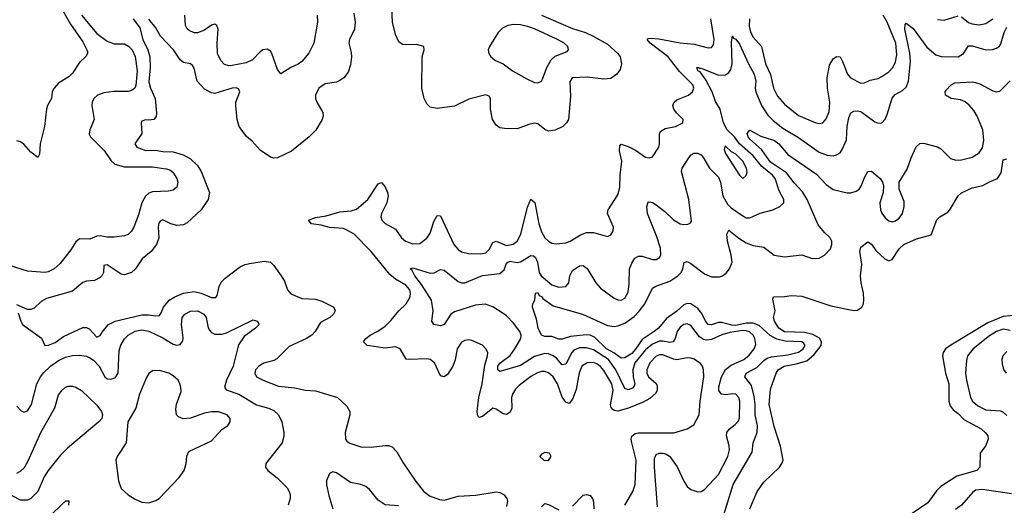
# Model space of a CAD drawing. Header units: inches. Extents: x 1843162 to 1959474, y 907081 to 1016326.
# Tile 53 of 256: x 1861806 to 1867476, y 946210 to 949004. Entities that reach past the tile are written whole.
import ezdxf

# ---------------------------------------------------------------- set-up
doc = ezdxf.new("R2010")
doc.units = ezdxf.units.IN
doc.header["$MEASUREMENT"] = 0
doc.layers.add('B8964', color=7, linetype='Continuous')

msp = doc.modelspace()

# ---------------------------------------------------------------- linework, layer by layer
at = {"layer": 'B8964', "color": 5}
for points, elevation in [([(1862035.9, 949090), (1862098.5, 948978.5), (1862170, 948877.7), (1862196.1, 948823.9), (1862196, 948810), (1862187, 948793), (1862150, 948757.4), (1862110, 948695.6), (1862090, 948677.8), (1862030, 948639.2), (1862003.5, 948610), (1861993.5, 948590), (1861989.8, 948550), (1861966.2, 948510), (1861960.9, 948490), (1861949.7, 948390), (1861924.5, 948290), (1861919, 948230), (1861910, 948212), (1861870, 948242.8), (1861828.9, 948288.9), (1861810, 948301.6), (1861790, 948306.4)], 660), ([(1864810, 949030.3), (1864990, 948953.1), (1865063.5, 948930), (1865108, 948910), (1865190, 948864.2), (1865249.8, 948810), (1865263.2, 948790), (1865270.7, 948750), (1865262.9, 948717.1), (1865244.4, 948690), (1865210, 948666.5), (1865170, 948661.8), (1865074.4, 948674.4), (1864987.6, 948670), (1864973.6, 948646.4), (1864978.3, 948561.7), (1864966.4, 948430), (1864955.1, 948410), (1864932.8, 948390), (1864890, 948367.7), (1864850, 948363.2), (1864830, 948371.7), (1864790, 948405.8), (1864770, 948409.2), (1864738, 948402), (1864670, 948376.5), (1864597.4, 948377.4), (1864570, 948382.3), (1864550, 948397), (1864529.2, 948430), (1864516.8, 948490), (1864516.9, 948550), (1864510, 948564.4), (1864490.9, 948570.9), (1864393, 948547), (1864310, 948505.7), (1864210, 948494), (1864170, 948500.5), (1864150, 948520.5), (1864134.3, 948550), (1864122, 948610), (1864123.2, 948790), (1864134.3, 948830), (1864132.2, 948850), (1864090, 948862), (1864030, 948859), (1864010, 948862.3), (1863990, 948877.6), (1863970, 948918), (1863951.9, 948990), (1863949.1, 949070.9)], 620), ([(1862161.2, 949030), (1862250, 948925.6), (1862310, 948880.2), (1862350, 948865.4), (1862410, 948865.2), (1862432.3, 948852.3), (1862452.7, 948830), (1862470, 948792.8), (1862482.9, 948710), (1862474.7, 948625.3), (1862469.1, 948610.9), (1862450, 948596.5), (1862429.8, 948590.2), (1862348.5, 948591.5), (1862290, 948584), (1862254.5, 948570), (1862233, 948550), (1862223, 948530), (1862222, 948510), (1862234.7, 948430), (1862209.6, 948370), (1862206.3, 948346.3), (1862214.3, 948330), (1862291.8, 948251.8), (1862332.1, 948192.1), (1862353.6, 948173.6), (1862410, 948158), (1862570, 948157.5), (1862650, 948146.2), (1862670, 948139.8), (1862687.6, 948127.6), (1862710.9, 948090), (1862716, 948070), (1862710, 948040.7), (1862690, 948023.1), (1862662.8, 948017.2), (1862570, 948014.3), (1862550, 948005.2), (1862530.9, 947989.1), (1862508.9, 947951.1), (1862490, 947880.5), (1862462.4, 947810), (1862450, 947787.2), (1862430, 947767.9), (1862410, 947759.7), (1862350, 947752.1), (1862310, 947752.9), (1862270, 947761.5), (1862250, 947758.4), (1862210, 947740.7), (1862150, 947744), (1862130, 947725.7), (1862100.4, 947679.6), (1862039.1, 947600.9), (1862004.2, 947570), (1861970, 947553), (1861950, 947548.7), (1861850, 947557.8), (1861747.7, 947590)], 640), ([(1862458.4, 949010), (1862498.2, 948958.2), (1862515, 948890), (1862543.7, 948830), (1862555.7, 948790), (1862557.5, 948730), (1862550, 948646), (1862559.4, 948610), (1862586.5, 948550), (1862594.1, 948465.9), (1862592.5, 948447.5), (1862577.6, 948430), (1862550, 948425.4), (1862530, 948427.6), (1862510, 948420.7), (1862506, 948410), (1862509.8, 948350), (1862469.1, 948289.1), (1862479.7, 948270), (1862530, 948251.7), (1862586.6, 948253.4), (1862630, 948246.1), (1862690, 948243.7), (1862746.9, 948226.9), (1862790, 948203.4), (1862830, 948165.8), (1862850, 948130.8), (1862898.1, 948010), (1862891.4, 947970), (1862850, 947909.2), (1862770, 947835.6), (1862750, 947824.8), (1862710, 947820.5), (1862676.4, 947830), (1862630, 947852.6), (1862614.7, 947845.3), (1862607.2, 947832.8), (1862603.8, 947810), (1862606.9, 947750), (1862593.6, 947710), (1862562.2, 947670), (1862511, 947629), (1862471.8, 947570), (1862449.6, 947550), (1862410, 947535.5), (1862390, 947540.2), (1862310, 947593.6), (1862290, 947590.2), (1862287.8, 947550), (1862279.2, 947530), (1862270, 947521.3), (1862236, 947504), (1862190, 947499.7), (1862170, 947491.5), (1862110, 947442.8), (1861960.9, 947399.1), (1861930, 947382), (1861890, 947345.3), (1861870, 947336.5), (1861850, 947337), (1861790, 947362.8)], 620), ([(1863730, 949040.9), (1863736.8, 948990), (1863732.9, 948950), (1863705, 948890), (1863701.6, 948870), (1863714.6, 948814.6), (1863715.8, 948790), (1863710, 948744), (1863697.1, 948702.9), (1863672.8, 948670), (1863650, 948654.3), (1863630, 948644.4), (1863565.6, 948634.4), (1863528.4, 948610), (1863510, 948570.8), (1863509.8, 948550), (1863516.1, 948530), (1863550.9, 948470), (1863554, 948450), (1863546.9, 948430), (1863510.6, 948369.4), (1863473, 948330), (1863372, 948248), (1863290, 948209.1), (1863270, 948208.1), (1863250, 948213.6), (1863190, 948254), (1863144.5, 948304.5), (1863111.4, 948331.4), (1863070.2, 948390), (1863057.4, 948430), (1863050.1, 948510), (1863050.1, 948530), (1863073.2, 948590), (1863065.8, 948605.8), (1863051.6, 948611.6), (1863030, 948610.1), (1862930, 948579.4), (1862910, 948582.7), (1862870, 948605.2), (1862828.5, 948650), (1862810, 948724.9), (1862800.4, 948740.4), (1862790, 948750.2), (1862750, 948757.3), (1862730, 948773.1), (1862691.7, 948830), (1862617.4, 948910), (1862590, 948957.4), (1862550, 949007.4)], 620), ([(1863518.9, 949030), (1863521.1, 948990), (1863499.8, 948870), (1863470, 948812.2), (1863430, 948764), (1863410, 948747.9), (1863366.6, 948730), (1863310, 948693.4), (1863290, 948717.3), (1863258.6, 948810), (1863250, 948823.7), (1863230, 948834.4), (1863205.6, 948830), (1863190, 948819.6), (1863146, 948774), (1863110, 948756), (1863030, 948739.7), (1863010, 948738.2), (1862985.5, 948745.4), (1862963.6, 948770), (1862945.8, 948810), (1862942.6, 948870), (1862949.5, 948949.5), (1862942, 948970), (1862930, 948978.5), (1862910, 948973.2), (1862870, 948944.6), (1862830, 948929.4), (1862810, 948929.3), (1862782, 948942), (1862770, 948952), (1862760.6, 948970), (1862757.5, 949030)], 640), ([(1865289.8, 946210), (1865337.4, 946290), (1865350.6, 946330), (1865356.4, 946470), (1865330.4, 946570), (1865327.7, 946590), (1865331.6, 946608.4), (1865350, 946623.9), (1865370, 946627.9), (1865573, 946627), (1865649.9, 946650.1), (1865687.3, 946672.7), (1865718.4, 946730), (1865724.9, 946810), (1865744.9, 946950), (1865744.4, 946990), (1865738.2, 947010), (1865726.3, 947026.3), (1865690, 947051.9), (1865670, 947057.2), (1865650, 947058), (1865590, 947046.3), (1865570, 947050.4), (1865510, 947076.1), (1865490, 947076.1), (1865470, 947068.4), (1865434.7, 947030), (1865417.5, 946990), (1865418.1, 946970), (1865426.9, 946950), (1865470.8, 946910.8), (1865477.2, 946897.2), (1865476.4, 946870), (1865466.6, 946853.4), (1865435.1, 946824.9), (1865396.5, 946803.5), (1865311.8, 946768.2), (1865250, 946751.5), (1865230, 946754.7), (1865221.5, 946761.5), (1865212.5, 946772.5), (1865208.1, 946788.1), (1865222.8, 946870), (1865215.5, 946910), (1865170, 946985.9), (1865150, 947009.4), (1865130, 947023.7), (1865110, 947031.1), (1865073.4, 947030), (1865042.7, 947010), (1865027.4, 946972.6), (1865010, 946876.4), (1864990, 946821.7), (1864970, 946795.1), (1864950, 946803.2), (1864930, 946832.5), (1864902.1, 946910), (1864877.9, 946950), (1864850, 946972.7), (1864830, 946979.9), (1864810, 946979.9), (1864786.9, 946973.1), (1864750, 946951.4), (1864681.3, 946898.7), (1864661.7, 946878.3), (1864644.5, 946850), (1864638.4, 946830), (1864640.2, 946770), (1864630, 946746.6), (1864610, 946733.1), (1864590, 946735.8), (1864550, 946764.2), (1864530, 946768.2), (1864470, 946721.1), (1864450, 946715.8), (1864441.2, 946730), (1864440.5, 946750), (1864449.9, 946830), (1864468.7, 946910), (1864484, 947016), (1864499.8, 947070), (1864500.9, 947090), (1864490.6, 947110.6), (1864470, 947132.3), (1864410, 947158.9), (1864390, 947162.2), (1864370, 947159.1), (1864350, 947148.9), (1864324.1, 947110), (1864313, 947047), (1864300.5, 947010), (1864270, 946962.6), (1864250, 946948.4), (1864230, 946954.7), (1864194.6, 947030), (1864170, 947049.8), (1864150, 947053.3), (1864049, 947049), (1864031.9, 947051.9), (1863997.7, 947110), (1863970, 947122.6), (1863910, 947114.8), (1863807.3, 947130), (1863786.6, 947150), (1863799.7, 947170), (1863824.7, 947190), (1863867.7, 947212.3), (1863910, 947241.3), (1863944.8, 947275.2), (1863989.2, 947330), (1864031.9, 947370), (1864055.2, 947410), (1864056.9, 947430), (1864052.2, 947450), (1864030, 947476.1), (1863970, 947510.9), (1863937.5, 947537.5), (1863830.4, 947670), (1863730, 947772.2), (1863670, 947803), (1863590, 947808.1), (1863542.2, 947822.2), (1863486, 947830), (1863469.3, 947850), (1863510, 947865.3), (1863570, 947874.8), (1863650, 947898.8), (1863715.2, 947904.8), (1863745.8, 947914.2), (1863809.9, 947970.1), (1863870, 948060.7), (1863890, 948067.3), (1863910, 948042), (1863924.7, 948010), (1863928.1, 947990), (1863920.6, 947950), (1863889.3, 947890), (1863885.4, 947870), (1863891.3, 947851.3), (1863910, 947832.2), (1863970, 947799.5), (1864005.2, 947750), (1864027, 947730), (1864070, 947714.2), (1864110, 947716.5), (1864150, 947746.5), (1864170, 947775.8), (1864190, 947843.8), (1864210, 947877.6), (1864230, 947875.5), (1864306.3, 947710), (1864330, 947682.4), (1864350, 947669.2), (1864390, 947659.7), (1864462.2, 947657.8), (1864490, 947662.8), (1864510, 947682), (1864530, 947723.1), (1864550, 947729.3), (1864610, 947705.2), (1864648.3, 947711.7), (1864670, 947730.2), (1864691.7, 947770), (1864730, 947924.9), (1864750, 947972), (1864771.5, 947951.5), (1864795.2, 947830), (1864810, 947783.2), (1864830, 947749.3), (1864850, 947729.4), (1864870, 947719), (1864894.7, 947714.7), (1864950, 947720.9), (1864975.4, 947730), (1865034.3, 947765.7), (1865070, 947779.1), (1865110, 947778.9), (1865190, 947755.8), (1865210, 947766), (1865224.2, 947790), (1865226, 947810), (1865191.3, 947890), (1865195.4, 947910), (1865250, 947996.3), (1865262.2, 948037.8), (1865264.5, 948110), (1865273.8, 948190), (1865259.9, 948250), (1865261.7, 948278.3), (1865270, 948288.5), (1865310, 948274.6), (1865352.6, 948252.6), (1865410, 948213.1), (1865430, 948208.7), (1865450, 948214.9), (1865487.1, 948270), (1865491, 948290), (1865489.7, 948350), (1865497.2, 948362.7), (1865521.8, 948378.2), (1865582.7, 948390), (1865625.1, 948410), (1865626, 948430), (1865587.5, 948467.5), (1865572.6, 948490), (1865567.2, 948510), (1865574.7, 948530), (1865590, 948542.3), (1865657.7, 948570), (1865679.8, 948590), (1865688.2, 948610), (1865682.3, 948630), (1865605.6, 948705.6), (1865540.9, 948790), (1865436.1, 948870), (1865419.7, 948890), (1865424.8, 948895.2), (1865442, 948898), (1865486.9, 948893.1), (1865610, 948870.1), (1865690, 948862.5), (1865770, 948841.8), (1865790, 948843.2), (1865801, 948859), (1865804.6, 948890), (1865786.4, 949010)], 580), ([(1866007.6, 949010), (1866006.1, 948966.1), (1866013.3, 948933.3), (1866030, 948903), (1866078.2, 948850), (1866100.4, 948750), (1866128.8, 948688.8), (1866145.7, 948610), (1866170, 948563.9), (1866210, 948518.5), (1866290, 948453.2), (1866387.2, 948412.8), (1866410, 948407.1), (1866430, 948410.3), (1866450, 948433.7), (1866466.7, 948473.3), (1866470.9, 948529.1), (1866457.5, 948610), (1866455.2, 948670), (1866470, 948742.4), (1866490, 948779), (1866510, 948792.6), (1866530.2, 948790.2), (1866544.5, 948764.5), (1866572, 948690), (1866590.3, 948670), (1866650, 948638), (1866670, 948640.9), (1866703.4, 948656.6), (1866750, 948666.7), (1866770, 948676.6), (1866810, 948703.5), (1866834.6, 948730), (1866850, 948761.6), (1866857.3, 948802.7), (1866850.3, 948870), (1866801.9, 948990), (1866777.8, 949030)], 580), ([(1867090, 949004.7), (1867130, 949002), (1867210, 949027.1)], 580), ([(1867230, 949020.6), (1867270, 948988.7), (1867290, 948980.5), (1867330, 948974.6), (1867370, 948982), (1867408.9, 949010)], 580), ([(1865477.8, 946202.2), (1865461.1, 946430), (1865461.5, 946478.5), (1865470, 946502.4), (1865489.1, 946510.9), (1865510, 946510.1), (1865530, 946503.5), (1865550, 946490.2), (1865591.8, 946431.8), (1865630, 946349), (1865650, 946317.6), (1865670, 946300.6), (1865710, 946287.6), (1865730, 946289.2), (1865750, 946300.2), (1865830, 946387), (1865883.2, 946490), (1865893.4, 946530), (1865891.9, 946551.9), (1865875, 946610), (1865877.2, 946630), (1865891.2, 946648.8), (1865925.5, 946674.5), (1865944.5, 946695.5), (1865950, 946712), (1865953.2, 946810), (1865947, 946830), (1865929.8, 946849.8), (1865910, 946852.2), (1865870, 946845.6), (1865846.9, 946850), (1865831.5, 946870), (1865831.8, 946891.8), (1865846.7, 946950), (1865870, 946991.9), (1865902.7, 947017.3), (1865976.1, 947050), (1866005.8, 947074.2), (1866034.7, 947110), (1866043.9, 947136.1), (1866039.4, 947170), (1866028.7, 947190), (1866008.3, 947208.3), (1865990, 947214.7), (1865970, 947215), (1865896, 947204), (1865850, 947190.3), (1865790, 947164.1), (1865760.1, 947159.9), (1865744, 947164), (1865720.1, 947180.1), (1865670, 947245.3), (1865650, 947254), (1865630, 947249.8), (1865610, 947235.8), (1865591.4, 947210), (1865580.1, 947170), (1865569.6, 947150.4), (1865550, 947147), (1865510, 947155.1), (1865490, 947154.4), (1865450, 947137.3), (1865410, 947104.5), (1865348, 947030), (1865336.5, 946990), (1865338.2, 946950), (1865348.4, 946910), (1865345, 946895), (1865335.2, 946884.8), (1865310, 946873.7), (1865290, 946881.8), (1865237.9, 946990), (1865197.1, 947050), (1865110, 947104), (1865070, 947116.7), (1865030, 947115.6), (1864996.7, 947103.3), (1864984.6, 947090), (1864950, 947022), (1864930, 947019.3), (1864896.3, 947056.3), (1864877.7, 947070), (1864850, 947081.1), (1864830, 947083), (1864770, 947066.7), (1864690, 947014), (1864570, 946980.3), (1864559.2, 946990), (1864558.9, 946998.9), (1864559.3, 947010), (1864570, 947027.2), (1864630, 947071.8), (1864657.5, 947110), (1864690.9, 947170), (1864692.7, 947190), (1864686.1, 947210), (1864650, 947258.6), (1864610, 947299.8), (1864590, 947313.6), (1864530, 947352.1), (1864488, 947368), (1864430, 947361.3), (1864310, 947323.4), (1864287.6, 947310), (1864250, 947249.7), (1864230, 947243.5), (1864191, 947251), (1864178.9, 947270), (1864186, 947330), (1864176.8, 947390), (1864120.4, 947480.4), (1864080.8, 947530), (1864064.4, 947564.4), (1864054.5, 947570), (1864070, 947576.5), (1864170, 947545.2), (1864193.2, 947546.8), (1864230, 947566), (1864250, 947562.4), (1864330, 947497.3), (1864350, 947489.5), (1864370, 947489.5), (1864470, 947532.8), (1864570, 947544), (1864595.4, 947564.6), (1864610, 947602.7), (1864616.8, 947610), (1864630, 947615.3), (1864670, 947607.8), (1864690, 947610.1), (1864750, 947646.8), (1864765, 947645), (1864775.7, 947635.7), (1864788.2, 947610), (1864797.8, 947550), (1864807.9, 947530), (1864870, 947479.4), (1864910, 947465.5), (1864950.5, 947469.5), (1864967.4, 947490), (1864974.6, 947530), (1864990, 947561.1), (1865030, 947587.2), (1865050, 947589.1), (1865073.3, 947573.3), (1865123.9, 947490), (1865150, 947460.2), (1865230, 947401.3), (1865250, 947392.6), (1865270, 947390.2), (1865290, 947401.7), (1865310, 947436.3), (1865316.4, 947483.6), (1865317.4, 947570), (1865330, 947603.7), (1865348.6, 947631.4), (1865370, 947643.2), (1865390, 947643.9), (1865450, 947625.2), (1865470, 947624.7), (1865490, 947635.3), (1865497, 947650), (1865495.2, 947690), (1865475, 947755), (1865420.2, 947890), (1865416.4, 947930), (1865425.7, 947954.3), (1865430, 947957.1), (1865450, 947951.8), (1865470, 947939.6), (1865520.3, 947900.3), (1865570, 947852.6), (1865610, 947830.3), (1865630, 947825.2), (1865653, 947827), (1865667.5, 947832.5), (1865674.7, 947845.3), (1865659.9, 947970), (1865616.5, 948130), (1865619.7, 948150), (1865659.7, 948210), (1865673.4, 948226.6), (1865690, 948236.1), (1865710, 948236.9), (1865730, 948226.5), (1865743.9, 948210), (1865777.1, 948150), (1865830, 948098.4), (1865841.4, 948070), (1865854.6, 947990), (1865882.1, 947942.1), (1865902.2, 947922.2), (1865970, 947874.8), (1865990, 947864.4), (1866010, 947864.3), (1866070, 947890.2), (1866142.7, 947910), (1866182.7, 947930), (1866206, 947950), (1866206.6, 947970), (1866179.8, 948019.8), (1866156.9, 948090), (1866139.9, 948110), (1866078.9, 948158.9), (1866030, 948221.5), (1865950.3, 948290), (1865922.5, 948330), (1865879.6, 948370), (1865859.4, 948410), (1865838.7, 948490), (1865812.7, 948532.7), (1865792.9, 948590), (1865757.8, 948657.8), (1865723.9, 948703.9), (1865711.5, 948710), (1865704.5, 948730), (1865717.3, 948730), (1865723.4, 948723.4), (1865730, 948724.6), (1865830, 948684.8), (1865870, 948687.6), (1865890, 948700.2), (1865901.7, 948718.3), (1865908.3, 948750), (1865905, 948875), (1865910, 948910.5), (1865917, 948897), (1865930, 948891.7), (1865950, 948863.7), (1866001.9, 948750), (1866034.8, 948690), (1866044, 948650), (1866041.1, 948610), (1866044.5, 948590), (1866078, 948510), (1866114, 948454), (1866143.7, 948423.7), (1866200.4, 948380.4), (1866290, 948326.5), (1866410, 948242.3), (1866454.9, 948225.1), (1866490, 948221.2), (1866510, 948225.8), (1866530, 948238.5), (1866542.9, 948257.1), (1866567.1, 948312.9), (1866571.7, 948390), (1866580.4, 948439.6), (1866591.7, 948468.3), (1866610, 948477.7), (1866630, 948479.7), (1866650, 948475.2), (1866730, 948417.3), (1866750, 948408.9), (1866770, 948410.4), (1866789, 948431), (1866801.7, 948458.3), (1866830, 948553.4), (1866847.1, 948572.9), (1866890, 948595.9), (1866910, 948615.6), (1866923, 948650), (1866936, 948764), (1866931.7, 948811.7), (1866902.9, 948950), (1866904.2, 948975.8), (1866910, 948984.9), (1866950, 948954), (1867030, 948846.2), (1867081.2, 948801.2), (1867112, 948792), (1867210, 948790.2), (1867240.3, 948810), (1867270, 948853.2), (1867290, 948853.9), (1867370, 948830.9), (1867406.7, 948833.3), (1867430, 948840.2), (1867447.7, 948852.3), (1867455.6, 948864.4), (1867474.1, 948930), (1867490, 948961.5)], 560), ([(1865852.5, 946130), (1865914.3, 946330), (1866023.5, 946516.5), (1866028.6, 946570), (1866052.9, 946630), (1866055.3, 946670), (1866041.1, 946730), (1866041.4, 946790), (1866035.4, 946835.4), (1866020.4, 946900.4), (1865980.9, 946950), (1865989.8, 946970), (1866050, 947003.4), (1866090, 947043.6), (1866110, 947056.2), (1866135.1, 947064.9), (1866230, 947076.1), (1866290, 947090.9), (1866316.6, 947110), (1866328.8, 947130), (1866321.6, 947141.6), (1866310, 947151.2), (1866213.8, 947153.8), (1866166.2, 947166.2), (1866126.9, 947186.9), (1866064.1, 947244.1), (1866030, 947258.3), (1865990, 947258.9), (1865930, 947244.4), (1865905.8, 947245.8), (1865850, 947261.4), (1865830, 947261.5), (1865790, 947249.4), (1865770, 947250.6), (1865752.7, 947272.7), (1865733.5, 947313.5), (1865710, 947342.1), (1865670, 947369.9), (1865650, 947371.6), (1865630, 947364.3), (1865590, 947326.4), (1865530, 947284.1), (1865483.5, 947230), (1865459.1, 947210), (1865390, 947164.3), (1865352, 947108), (1865330, 947084.3), (1865290, 947057.7), (1865270, 947056.9), (1865227.9, 947087.9), (1865184.5, 947110), (1865116.7, 947176.7), (1865090, 947189), (1865068.4, 947191.6), (1864977.7, 947182.3), (1864930, 947166.9), (1864910, 947166.9), (1864870, 947182), (1864830, 947180.6), (1864810, 947188.2), (1864791.9, 947230), (1864781.8, 947281.8), (1864759.5, 947350), (1864760.9, 947370), (1864772.7, 947390), (1864775.3, 947430), (1864790, 947434), (1864797.4, 947417.4), (1864810, 947412.3), (1864819.2, 947399.2), (1864877.6, 947357.6), (1865046.8, 947310), (1865190, 947244.6), (1865230, 947238.6), (1865250, 947241.8), (1865290, 947257.8), (1865344.2, 947295.8), (1865373.5, 947326.5), (1865405.2, 947370), (1865450, 947459.6), (1865469.3, 947470.7), (1865550, 947499.6), (1865595.8, 947530), (1865614.5, 947550), (1865623.9, 947570), (1865632.3, 947607.7), (1865650, 947612.2), (1865670, 947601.9), (1865750, 947542), (1865790, 947524.9), (1865835.6, 947524.4), (1865852.6, 947530), (1865874.3, 947545.7), (1865893.5, 947570), (1865909, 947610), (1865903, 947650), (1865881.1, 947730), (1865878.7, 947770), (1865890, 947792.7), (1865946.3, 947746.3), (1865990, 947721.1), (1866030, 947705.8), (1866090, 947696.1), (1866150, 947649.2), (1866210, 947640.6), (1866310, 947650.3), (1866370, 947630.4), (1866410, 947632.4), (1866440.9, 947650), (1866474.5, 947685.5), (1866482.6, 947710), (1866482.3, 947730), (1866472, 947750), (1866439.5, 947779.5), (1866403.1, 947823.1), (1866340.8, 947970), (1866313.2, 948013.2), (1866265.3, 948065.2), (1866222.1, 948122.1), (1866130, 948184.4), (1866077.6, 948257.6), (1866010, 948316.9), (1866000.3, 948330), (1865995.6, 948350), (1866010, 948368), (1866073.2, 948333.3), (1866151.9, 948310), (1866178, 948290), (1866228.7, 948228.7), (1866394.9, 948114.9), (1866450, 948056.6), (1866490, 948026.7), (1866570, 948008.4), (1866592, 948008), (1866623.1, 948016.9), (1866639.7, 948030), (1866653.3, 948050), (1866670, 948096.3), (1866690, 948130.5), (1866710, 948132.7), (1866760.3, 948090), (1866774.4, 948070), (1866780.2, 948050), (1866778.8, 948010), (1866758.6, 947950), (1866761.8, 947910), (1866770, 947890.5), (1866790, 947864.6), (1866810, 947847.7), (1866830, 947841.5), (1866850, 947846.5), (1866870, 947862.6), (1866889.7, 947890), (1866899.7, 947930), (1866898.2, 947958.2), (1866869.7, 948029.8), (1866871.1, 948070), (1866916.4, 948143.6), (1866938.7, 948210), (1866968.2, 948271.8), (1866988.6, 948291.4), (1867010, 948293.4), (1867090, 948272.6), (1867110, 948260.3), (1867165.8, 948205.8), (1867196, 948196), (1867230, 948197.3), (1867290, 948213.2), (1867330, 948238), (1867350, 948267.4), (1867358.3, 948310), (1867351.5, 948370), (1867319, 948450), (1867301, 948481), (1867273.3, 948513.3), (1867250, 948532.2), (1867222.8, 948542.8), (1867170, 948550.9), (1867136.3, 948570), (1867134.7, 948590), (1867140.6, 948599.4), (1867170, 948628.4), (1867190, 948640.4), (1867290, 948646.4), (1867310, 948643.5), (1867335, 948635), (1867410, 948595), (1867430, 948589.3), (1867450, 948592.3), (1867510, 948651.7)], 540), ([(1866010, 946190.6), (1866052.4, 946290), (1866090, 946343.7), (1866180.5, 946430), (1866195.1, 946450), (1866201.6, 946470), (1866187.2, 946550), (1866150, 946664.5), (1866122.2, 946790), (1866130, 946879.1), (1866161.2, 946970), (1866173.3, 946990), (1866207.8, 947010), (1866276.7, 947023.3), (1866338.3, 947041.7), (1866381.7, 947078.3), (1866420.8, 947130), (1866422.4, 947150), (1866410.9, 947170.9), (1866373.8, 947193.8), (1866325, 947205), (1866210, 947208.1), (1866176.9, 947230), (1866152.7, 947270), (1866146, 947290), (1866156, 947330), (1866143.1, 947396.9), (1866146, 947410), (1866210, 947411), (1866250, 947418.2), (1866310, 947414.2), (1866477.5, 947357.5), (1866610, 947330.2), (1866630, 947332.7), (1866655.6, 947350), (1866664.2, 947370), (1866667.2, 947392.8), (1866665.6, 947430), (1866651.4, 947490), (1866647.8, 947530), (1866655.5, 947595.5), (1866644.5, 947670), (1866650, 947696), (1866690, 947726.8), (1866710, 947713.4), (1866736.1, 947676.1), (1866788.3, 947628.3), (1866810, 947617), (1866830, 947623.8), (1866870, 947685.7), (1866896.9, 947710), (1866970, 947742.7), (1867053.9, 947766.1), (1867087.6, 947852.4), (1867104.5, 947870), (1867150, 947897.4), (1867162.6, 947910), (1867209.7, 947990), (1867230, 948007.7), (1867290, 948036.5), (1867352.3, 948050), (1867390, 948071.3), (1867436.4, 948090), (1867457.2, 948122.8), (1867470, 948197.3), (1867490, 948203)], 520), ([(1861798, 947318), (1861811.7, 947270), (1861822.3, 947250), (1861931.8, 947171.8), (1861950, 947129.6), (1861971.7, 947131.7), (1862010, 947146), (1862058, 947182), (1862170, 947233.3), (1862190, 947234), (1862205.7, 947225.7), (1862250, 947177.3), (1862270, 947186.9), (1862286, 947214), (1862317.8, 947250), (1862354.9, 947270), (1862510, 947306.6), (1862546.8, 947306.8), (1862590, 947299.9), (1862610, 947302.3), (1862621.5, 947318.5), (1862633.1, 947350), (1862667, 947390), (1862699.7, 947410), (1862750, 947430.8), (1862810, 947441.1), (1862850, 947430.7), (1862910, 947406.1), (1862934.6, 947405.4), (1862943.2, 947416.8), (1862953.8, 947470), (1862965.9, 947494.1), (1862990, 947517.6), (1863076.5, 947583.5), (1863103.5, 947596.5), (1863130, 947602.1), (1863214.1, 947614.1), (1863249.8, 947609.8), (1863270, 947589.6), (1863312.3, 947530), (1863330, 947499.5), (1863347.6, 947450), (1863367.7, 947427.7), (1863430, 947400.9), (1863510, 947396), (1863545.5, 947385.5), (1863615.1, 947350), (1863621.6, 947330), (1863612.6, 947310), (1863592.6, 947290), (1863537.3, 947262.7), (1863506.5, 947210), (1863488.7, 947190), (1863457.7, 947170), (1863356.8, 947123.2), (1863287.3, 947052.7), (1863270, 947043.7), (1863211.6, 947028.4), (1863182.7, 947010), (1863164.2, 946990), (1863159.2, 946970), (1863169.7, 946950), (1863208, 946930), (1863296, 946896), (1863390, 946886.1), (1863450, 946872.2), (1863510, 946869), (1863635.1, 946830), (1863690, 946781.3), (1863707.2, 946750), (1863706.4, 946730), (1863679.2, 946630), (1863682, 946590), (1863690, 946579.6), (1863707.3, 946567.3), (1863770, 946546), (1863830, 946545.4), (1863910, 946555.1), (1863930, 946555.1), (1863950, 946547.3), (1863978, 946518), (1864014.3, 946454.3), (1864087.8, 946347.8), (1864132.1, 946292.1), (1864165.1, 946265.1), (1864223.3, 946243.3), (1864250, 946240.4), (1864330, 946263.5), (1864432.3, 946267.7), (1864550, 946287.7), (1864570, 946284.2), (1864595.4, 946270), (1864611.8, 946250), (1864614.6, 946234.6), (1864610, 946203)], 620), ([(1861790, 946780.7), (1861814.6, 946754.6), (1861830, 946745.1), (1861850, 946754.3), (1861873.9, 946790), (1861905.5, 946910), (1861926.4, 946950), (1861945.3, 946974.7), (1861983, 947010), (1862030, 947043.4), (1862070, 947063.2), (1862110, 947072.6), (1862150, 947073.6), (1862190, 947067.9), (1862210, 947059.5), (1862230, 947045.7), (1862262.8, 947010), (1862296.8, 946950), (1862310, 946938.3), (1862330, 946935), (1862355.9, 946944.1), (1862373, 946970), (1862379.2, 947100.8), (1862388, 947132), (1862410, 947167.4), (1862430, 947188.7), (1862470, 947212.4), (1862510, 947219.2), (1862550, 947212.4), (1862630, 947174.2), (1862690, 947137.6), (1862710, 947132.1), (1862730, 947136.1), (1862744.4, 947155.6), (1862747.1, 947172.9), (1862736.8, 947250), (1862741.5, 947290), (1862756.9, 947310), (1862790, 947327.3), (1862830, 947329), (1862866, 947310), (1862880.3, 947290), (1862891.7, 947231.7), (1862898.3, 947218.3), (1862910, 947204.4), (1862930, 947195.1), (1862970, 947195.5), (1862996.8, 947203.2), (1863150, 947277.2), (1863174, 947270), (1863184, 947250), (1863164, 947230), (1863098.4, 947181.6), (1863066, 947134), (1863034.9, 947010), (1862997.1, 946930), (1862985, 946890), (1862994.3, 946874.3), (1863068.6, 946850), (1863170, 946788.9), (1863238, 946770), (1863270, 946755.3), (1863296.4, 946730), (1863315.4, 946690), (1863327.6, 946630), (1863327.3, 946610), (1863317, 946570), (1863224.2, 946450), (1863220.7, 946430), (1863234.5, 946410), (1863287.7, 946367.7), (1863345.6, 946310), (1863358.3, 946290), (1863363.5, 946270), (1863363.5, 946250), (1863352.8, 946210)], 640), ([(1867550, 947304.4), (1867470, 947296), (1867380.8, 947259.2), (1867167.7, 947132.3), (1867137.3, 947110), (1867123.9, 947090), (1867120.1, 947070), (1867136.8, 946970), (1867155.7, 946910), (1867155.8, 946810), (1867163.1, 946783.1), (1867180.3, 946760.3), (1867210, 946737.6), (1867243.3, 946703.3), (1867342, 946650), (1867365.2, 946630), (1867381.1, 946610), (1867382.6, 946590), (1867370, 946555.1), (1867337.3, 946510), (1867334, 946430), (1867317.3, 946410), (1867201.6, 946378.4), (1867110, 946317.8), (1867085.8, 946294.2), (1867035.4, 946224.6), (1866939.9, 946160.1)], 520), ([(1867510, 947216.6), (1867470, 947223.9), (1867430, 947210.4), (1867390, 947185.6), (1867296.5, 947110), (1867263.5, 947070), (1867257.2, 947042.8), (1867252.7, 946970), (1867258.2, 946930), (1867280.2, 946830), (1867292.4, 946810), (1867322.5, 946782.5), (1867370, 946758.8), (1867454.5, 946754.5), (1867470, 946746.5), (1867490, 946726.9)], 540), ([(1867490, 947094.2), (1867467.9, 947070), (1867462, 947050), (1867463.2, 947023.2), (1867471.5, 946991.5), (1867486, 946970)], 560), ([(1861790, 946395.1), (1861810, 946407.3), (1861832.8, 946427.2), (1861854.6, 946465.4), (1861927.8, 946630), (1862008.4, 946771.6), (1862030, 946845.2), (1862050, 946872.3), (1862070, 946889.4), (1862084.7, 946895.3), (1862110, 946896.2), (1862130, 946889.6), (1862160.9, 946870), (1862250, 946787), (1862277.6, 946750), (1862283.6, 946730), (1862278.4, 946710), (1862260.7, 946690), (1862081.1, 946539), (1862041.3, 946498.7), (1861969.7, 946410.3), (1861945.9, 946374.1), (1861909.6, 946290), (1861870, 946248.8), (1861850, 946238.9), (1861810, 946239.7), (1861730, 946281.7)], 660), ([(1863986.6, 946206.6), (1863910, 946212.6), (1863870, 946239.6), (1863821.1, 946301.1), (1863799.3, 946319.3), (1863770.2, 946330.2), (1863710, 946342.3), (1863630, 946397), (1863610, 946402.4), (1863590, 946393.4), (1863572.4, 946350), (1863571.9, 946328.1), (1863585.8, 946265.8), (1863609.7, 946190)], 620), ([(1867516.9, 946276.9), (1867350, 946300.2), (1867310, 946296.8), (1867294.4, 946285.6), (1867230, 946210.8), (1867193.9, 946186.1)], 540), ([(1862088.9, 946210), (1862090, 946234), (1862070, 946234.3), (1862050, 946216.5), (1861990, 946156.3)], 640), ([(1864990, 946205.1), (1865050, 946269.4), (1865070, 946273.2), (1865090, 946266.8), (1865105, 946250), (1865110.9, 946230), (1865111.6, 946190)], 580), ([(1864810, 946201.7), (1864830, 946219.8), (1864850, 946214.3), (1864910, 946184.2)], 580)]:
    msp.add_lwpolyline(points, dxfattribs=dict(at, elevation=elevation))
for points, elevation in [([(1864650, 948976.1), (1864616, 948970), (1864585.3, 948954.7), (1864560.7, 948930), (1864510.7, 948850), (1864504, 948830), (1864507.3, 948810), (1864518.8, 948790), (1864546, 948770), (1864590.2, 948750.2), (1864644, 948710), (1864730, 948661.6), (1864770, 948643), (1864790, 948640.7), (1864810, 948650.8), (1864817.1, 948662.9), (1864841.1, 948730), (1864867, 948773), (1864890, 948794), (1864958.3, 948821.7), (1864966.6, 948830), (1864962.9, 948850), (1864942, 948870), (1864903.7, 948890), (1864770, 948952.3), (1864730, 948965.6), (1864690, 948974.2)], 640), ([(1865870, 948275.8), (1865865.8, 948274.2), (1865862.7, 948257.3), (1865870, 948233.4), (1865950, 948110.4), (1865970, 948090.6), (1865990, 948106.8), (1865994, 948126), (1865991.3, 948150), (1865970.5, 948190), (1865930, 948229.8), (1865903.8, 948243.8)], 580), ([(1862610, 946986), (1862570, 946982.9), (1862550, 946969.3), (1862535.4, 946944.6), (1862496.5, 946850), (1862474, 946770), (1862427.7, 946690), (1862419.1, 946570), (1862368.1, 946491.9), (1862360.3, 946470), (1862374, 946350), (1862390, 946307.7), (1862430, 946270.4), (1862470, 946245.3), (1862510, 946228.5), (1862550, 946225.3), (1862590, 946237.1), (1862609.3, 946250), (1862725.1, 946370), (1862753.6, 946410), (1862763.6, 946450), (1862767.6, 946492.4), (1862780.7, 946519.3), (1862910, 946582), (1862970, 946645.5), (1863003.7, 946670), (1863017.6, 946690), (1863017.4, 946710), (1863000.7, 946730), (1862950, 946748.4), (1862910, 946747.4), (1862870, 946740.4), (1862790, 946711.3), (1862747.6, 946707.6), (1862719.5, 946719.5), (1862709.2, 946730), (1862704.1, 946764.1), (1862707.9, 946792.1), (1862734.9, 946865.1), (1862734, 946890), (1862727.6, 946910), (1862717.6, 946930), (1862690, 946955.8), (1862665.2, 946970)], 660), ([(1864830, 946513.5), (1864810, 946505.2), (1864800.5, 946490), (1864824.9, 946470), (1864850, 946467.4), (1864867, 946490), (1864857.2, 946510)], 620)]:
    msp.add_lwpolyline(points, close=True, dxfattribs=dict(at, elevation=elevation))

doc.saveas('drawing.dxf')
